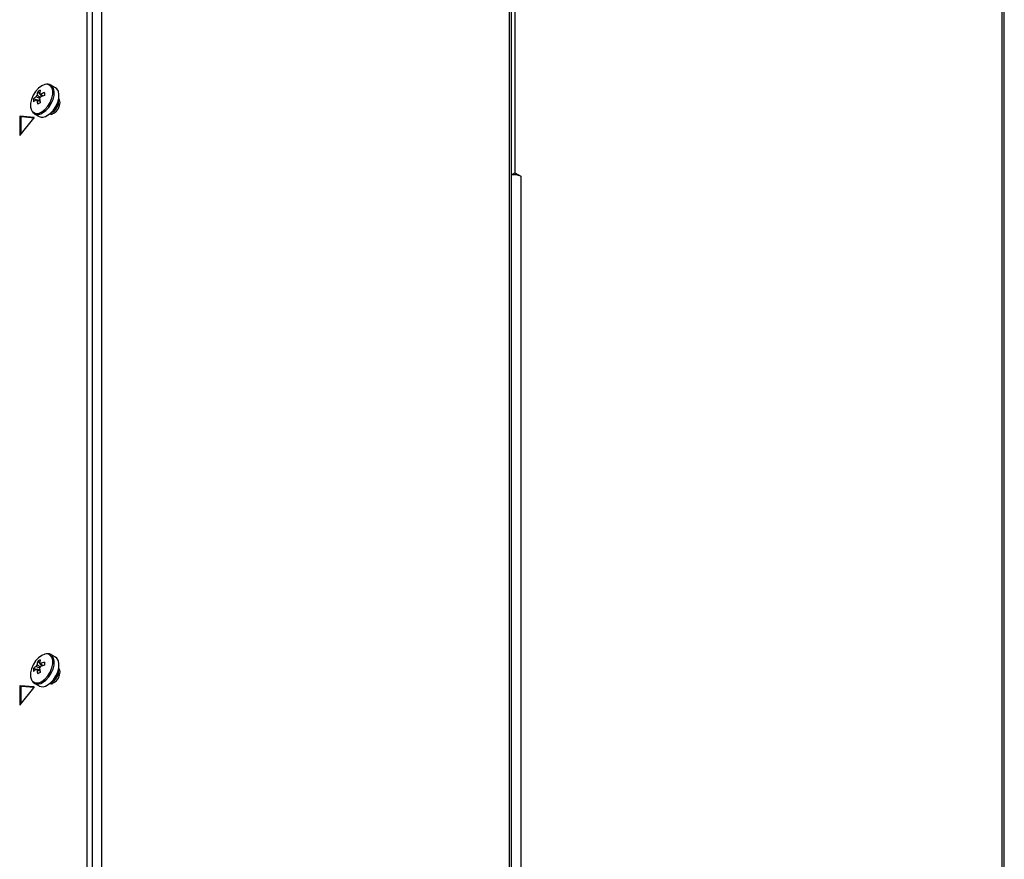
# Model space of a CAD drawing. Header units: millimetres. Extents: x 155400 to 158181, y 110641 to 115017.
# Tile 34 of 126: x 157898 to 158181, y 111296 to 111537. Entities that reach past the tile are written whole.
import ezdxf

# ---------------------------------------------------------------- set-up
doc = ezdxf.new("R2010")
doc.units = ezdxf.units.MM

msp = doc.modelspace()

# ---------------------------------------------------------------- linework, layer by layer
at = {"color": 7, "linetype": 'Continuous', "lineweight": 25}
for p, q in [((157921.77, 111950.51), (157921.77, 111256.25)), ((158038.79, 111882.96), (158038.79, 111188.69)), ((158039.45, 111176.55), (158039.45, 111882.04)), ((158180.11, 111846.29), (158180.11, 111107.11)), ((158180.81, 111050), (158180.81, 111845.31)), ((158040.38, 111822.84), (158040.38, 111492.96)), ((157917.7, 111249.92), (157917.7, 111618.18)), ((157919.11, 111617.37), (157919.11, 111249.11)), ((157908.64, 111517.37), (157907.29, 111518.15)), ((157903.51, 111516.22), (157904.7, 111514.85)), ((157902.33, 111514.17), (157904.1, 111513.82)), ((157903.06, 111513.96), (157903.25, 111513.86)), ((157902.54, 111509.93), (157903.89, 111509.15)), ((157902.54, 111509.93), (157902.59, 111509.9)), ((157907.56, 111509.81), (157907.81, 111509.89)), ((157898.34, 111509.02), (157898.34, 111503.79)), ((157898.7, 111508.82), (157898.34, 111509.02)), ((157902.43, 111508.87), (157898.5, 111509.22)), ((157898.86, 111509.01), (157898.5, 111509.22)), ((157898.5, 111503.77), (157902.43, 111508.65)), ((157898.7, 111508.82), (157898.7, 111504.01)), ((157902.45, 111508.69), (157898.86, 111509.01)), ((157902.47, 111508.84), (157902.43, 111508.87)), ((157898.45, 111503.73), (157898.34, 111503.79)), ((158039.45, 111492.42), (158040.38, 111492.96)), ((158040.38, 111492.96), (158042.08, 111491.98)), ((158042.08, 111491.98), (158042.08, 111186.79)), ((157908.64, 111354.07), (157907.29, 111354.84)), ((157903.51, 111352.91), (157904.7, 111351.54)), ((157902.33, 111350.86), (157904.1, 111350.52)), ((157903.06, 111350.65), (157903.25, 111350.55)), ((157902.43, 111345.56), (157898.5, 111345.91)), ((157898.86, 111345.71), (157898.5, 111345.91)), ((157902.54, 111346.62), (157903.89, 111345.84)), ((157902.54, 111346.62), (157902.59, 111346.59)), ((157907.56, 111346.5), (157907.81, 111346.58)), ((157898.34, 111345.71), (157898.34, 111340.48)), ((157898.7, 111345.51), (157898.34, 111345.71)), ((157898.5, 111340.46), (157902.43, 111345.35)), ((157898.7, 111345.51), (157898.7, 111340.71)), ((157902.45, 111345.38), (157898.86, 111345.71)), ((157902.47, 111345.54), (157902.43, 111345.56)), ((157898.45, 111340.42), (157898.34, 111340.48))]:
    msp.add_line(p, q, dxfattribs=at)
at = {"color": 7, "linetype": 'Continuous', "lineweight": 25, "flags": 128}
for points in [[(157906, 111518.35), (157905.56, 111518.28), (157904.65, 111517.91), (157903.75, 111517.24), (157902.91, 111516.31), (157902.22, 111515.22), (157901.72, 111514.04), (157901.46, 111512.88), (157901.46, 111511.82), (157901.72, 111510.95), (157901.85, 111510.74)], [(157904.65, 111510.47), (157905.56, 111511.14), (157906.4, 111512.07), (157907.09, 111513.16), (157907.58, 111514.34), (157907.84, 111515.5), (157907.84, 111516.56), (157907.58, 111517.43), (157907.09, 111518.03), (157906.4, 111518.33), (157906, 111518.35)], [(157904.91, 111510.16), (157905.82, 111510.83), (157906.66, 111511.73), (157907.37, 111512.81), (157907.9, 111513.98), (157908.2, 111515.15), (157908.27, 111516.24), (157908.08, 111517.17), (157907.66, 111517.86), (157907.29, 111518.15)], [(157906.26, 111509.38), (157907.17, 111510.05), (157908.01, 111510.95), (157908.72, 111512.03), (157909.24, 111513.2), (157909.55, 111514.37), (157909.61, 111515.46), (157909.43, 111516.39), (157909.01, 111517.08), (157908.64, 111517.37)], [(157907.04, 111509.94), (157907.5, 111509.88), (157908.18, 111510.11), (157908.86, 111510.66), (157909.43, 111511.43), (157909.81, 111512.32), (157909.95, 111513.17), (157909.81, 111513.88), (157909.53, 111514.25)], [(157902.43, 111508.65), (157902.45, 111508.69), (157902.47, 111508.72), (157902.48, 111508.76), (157902.48, 111508.79), (157902.48, 111508.82), (157902.47, 111508.84), (157902.45, 111508.86), (157902.43, 111508.87)], [(157898.34, 111503.79), (157898.35, 111503.76), (157898.36, 111503.73), (157898.37, 111503.72), (157898.4, 111503.71), (157898.42, 111503.71), (157898.45, 111503.73), (157898.48, 111503.75), (157898.5, 111503.77)], [(157906, 111355.04), (157905.56, 111354.98), (157904.65, 111354.6), (157903.75, 111353.93), (157902.91, 111353.01), (157902.22, 111351.91), (157901.72, 111350.74), (157901.46, 111349.57), (157901.46, 111348.51), (157901.72, 111347.64), (157901.85, 111347.43)], [(157904.65, 111347.16), (157905.56, 111347.84), (157906.4, 111348.76), (157907.09, 111349.85), (157907.58, 111351.03), (157907.84, 111352.19), (157907.84, 111353.25), (157907.58, 111354.12), (157907.09, 111354.72), (157906.4, 111355.02), (157906, 111355.04)], [(157904.91, 111346.85), (157905.82, 111347.52), (157906.66, 111348.42), (157907.37, 111349.5), (157907.9, 111350.67), (157908.2, 111351.84), (157908.27, 111352.93), (157908.08, 111353.86), (157907.66, 111354.55), (157907.29, 111354.84)], [(157906.26, 111346.07), (157907.17, 111346.74), (157908.01, 111347.65), (157908.72, 111348.72), (157909.24, 111349.89), (157909.55, 111351.06), (157909.61, 111352.15), (157909.43, 111353.08), (157909.01, 111353.77), (157908.64, 111354.07)], [(157907.04, 111346.63), (157907.5, 111346.57), (157908.18, 111346.8), (157908.86, 111347.35), (157909.43, 111348.12), (157909.81, 111349.01), (157909.95, 111349.87), (157909.81, 111350.57), (157909.53, 111350.94)], [(157902.43, 111345.35), (157902.45, 111345.38), (157902.47, 111345.41), (157902.48, 111345.45), (157902.48, 111345.48), (157902.48, 111345.51), (157902.47, 111345.54), (157902.45, 111345.55), (157902.43, 111345.56)], [(157898.34, 111340.48), (157898.35, 111340.45), (157898.36, 111340.43), (157898.37, 111340.41), (157898.4, 111340.4), (157898.42, 111340.41), (157898.45, 111340.42), (157898.48, 111340.44), (157898.5, 111340.46)]]:
    msp.add_lwpolyline(points, dxfattribs=at)
at = {"color": 7, "linetype": 'Continuous', "lineweight": 25}
for centre, radius, start, end in [((157908.78, 111514.72), 5.48, 164.1794, 174.2752), ((157906.63, 111511.65), 5.53, 115.637, 124.3576), ((157909.51, 111515.14), 5.48, 164.1794, 174.2752), ((157904.03, 111515.33), 0.36, 34.0284, 85.9608), ((157908.39, 111506.65), 9.77, 107.6977, 114.5644), ((157921.92, 111515.53), 16.5, 178.5397, 181.4603), ((157907.84, 111513.75), 5.53, 175.64, 184.36), ((157906.26, 111510.35), 5.48, 125.7222, 135.8186), ((157906.26, 111509.51), 5.48, 125.7222, 135.8186), ((157904.71, 111514.16), 1.77, 141.1423, 158.8577), ((157903.36, 111514.16), 0.36, 214.0284, 265.9608), ((157913.05, 111514.72), 9.77, 185.433, 192.3), ((157912.12, 111498.57), 16.5, 118.5372, 121.4574), ((157902.68, 111515.33), 1.77, 321.1423, 338.8577), ((157913.78, 111515.14), 9.77, 185.433, 192.3), ((157908.39, 111505.81), 9.77, 107.6977, 114.5644), ((157906.09, 111513.36), 3.4, 290.9416, 9.2835), ((157905.78, 111513.54), 3.6, 298.856, 1.1494), ((157903.38, 111511.99), 1.98, 219.2463, 309.8877), ((157903.52, 111512.1), 2.39, 247.1428, 305.7669), ((157898.54, 111509.02), 0.198, 101.219, 181.1919), ((157898.89, 111508.82), 0.198, 101.219, 181.1919), ((157904.87, 111511.3), 2.37, 245.381, 305.9294), ((158040.38, 111488.68), 3.71, 62.6634, 104.4429), ((157906.26, 111347.04), 5.48, 125.7222, 135.8186), ((157904.71, 111350.85), 1.77, 141.1423, 158.8577), ((157908.78, 111351.41), 5.48, 164.1794, 174.2752), ((157906.63, 111348.34), 5.53, 115.637, 124.3576), ((157909.51, 111351.83), 5.48, 164.1794, 174.2752), ((157904.03, 111352.02), 0.36, 34.0284, 85.9608), ((157908.39, 111343.34), 9.77, 107.6977, 114.5644), ((157908.39, 111342.5), 9.77, 107.6977, 114.5644), ((157921.92, 111352.23), 16.5, 178.5397, 181.4603), ((157907.84, 111350.44), 5.53, 175.64, 184.36), ((157906.26, 111346.2), 5.48, 125.7222, 135.8186), ((157903.36, 111350.85), 0.36, 214.0284, 265.9608), ((157913.05, 111351.41), 9.77, 185.433, 192.3), ((157912.12, 111335.26), 16.5, 118.5372, 121.4574), ((157902.68, 111352.02), 1.77, 321.1423, 338.8577), ((157913.78, 111351.83), 9.77, 185.433, 192.3), ((157906.09, 111350.05), 3.4, 290.9416, 9.2835), ((157905.78, 111350.23), 3.6, 298.856, 1.1494), ((157898.54, 111345.72), 0.198, 101.219, 181.1919), ((157903.38, 111348.68), 1.98, 219.2463, 309.8877), ((157903.52, 111348.79), 2.39, 247.1428, 305.7669), ((157904.87, 111347.99), 2.37, 245.381, 305.9294), ((157898.89, 111345.51), 0.198, 101.219, 181.1919)]:
    msp.add_arc(centre, radius, start, end, dxfattribs=at)
for points, knots in [([(157907.27, 111518.12), (157907.14, 111518.2), (157906.82, 111518.41), (157906.41, 111518.4), (157906.17, 111518.4)], [0, 0, 0, 0, 0.396035, 1, 1, 1, 1]), ([(157904.33, 111515.53), (157904.4, 111515.49), (157904.66, 111515.31), (157904.92, 111515.13), (157905.12, 111515)], [0, 0, 0, 0, 0.25699, 1, 1, 1, 1]), ([(157904.1, 111514.29), (157903.83, 111514.42), (157903.48, 111514.59), (157903.14, 111514.76), (157903.06, 111514.8)], [0, 0, 0, 0, 0.771145, 1, 1, 1, 1]), ([(157903.33, 111515.27), (157903.4, 111515.22), (157903.73, 111515), (157904.05, 111514.79), (157904.3, 111514.62)], [0, 0, 0, 0, 0.227609, 1, 1, 1, 1]), ([(157904.19, 111513.38), (157903.98, 111513.49), (157903.69, 111513.62), (157903.4, 111513.76), (157903.33, 111513.8)], [0, 0, 0, 0, 0.742962, 1, 1, 1, 1]), ([(157901.99, 111510.46), (157902.04, 111510.37), (157902.19, 111510.12), (157902.45, 111510), (157902.62, 111509.92)], [0, 0, 0, 0, 0.349906, 1, 1, 1, 1]), ([(157907.06, 111509.9), (157907.19, 111509.85), (157907.34, 111509.79), (157907.52, 111509.81), (157907.56, 111509.81)], [0, 0, 0, 0, 0.807859, 1, 1, 1, 1]), ([(157907.27, 111354.81), (157907.14, 111354.89), (157906.82, 111355.1), (157906.41, 111355.09), (157906.17, 111355.09)], [0, 0, 0, 0, 0.3960348, 1, 1, 1, 1]), ([(157904.08, 111350.99), (157903.82, 111351.12), (157903.48, 111351.28), (157903.14, 111351.45), (157903.06, 111351.49)], [0, 0, 0, 0, 0.76631, 1, 1, 1, 1]), ([(157903.33, 111351.96), (157903.4, 111351.91), (157903.73, 111351.69), (157904.06, 111351.47), (157904.31, 111351.3)], [0, 0, 0, 0, 0.224757, 1, 1, 1, 1]), ([(157904.33, 111352.22), (157904.4, 111352.18), (157904.66, 111352), (157904.92, 111351.82), (157905.12, 111351.69)], [0, 0, 0, 0, 0.25699, 1, 1, 1, 1]), ([(157904.19, 111350.08), (157903.98, 111350.18), (157903.69, 111350.32), (157903.4, 111350.45), (157903.33, 111350.49)], [0, 0, 0, 0, 0.742962, 1, 1, 1, 1]), ([(157901.99, 111347.15), (157902.04, 111347.07), (157902.19, 111346.82), (157902.45, 111346.69), (157902.62, 111346.62)], [0, 0, 0, 0, 0.349906, 1, 1, 1, 1]), ([(157907.06, 111346.59), (157907.19, 111346.54), (157907.34, 111346.49), (157907.52, 111346.5), (157907.56, 111346.5)], [0, 0, 0, 0, 0.807859, 1, 1, 1, 1])]:
    msp.add_open_spline(points, degree=3, knots=knots, dxfattribs=at)

doc.saveas('drawing.dxf')
